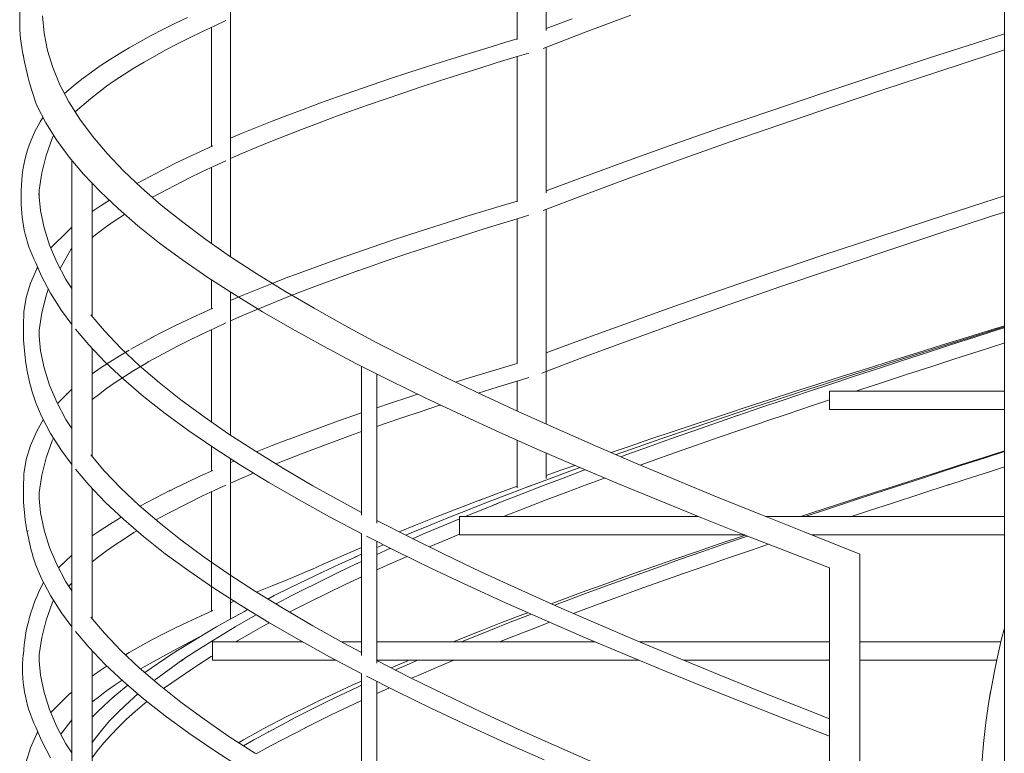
# Model space of a CAD drawing. Header units: centimetres. Extents: x 13236 to 130629, y -361 to 3059.
# Tile 42 of 205: x 76869 to 77002, y 689 to 789. Entities that reach past the tile are written whole.
import ezdxf

# ---------------------------------------------------------------- set-up
doc = ezdxf.new("R2010")
doc.units = ezdxf.units.CM
doc.header["$MEASUREMENT"] = 0
doc.layers.add('0_Nr_pióra__103', color=7, linetype='Continuous', lineweight=5)

msp = doc.modelspace()

# ---------------------------------------------------------------- linework, layer by layer
at = {"layer": '0_Nr_pióra__103', "linetype": 'Continuous'}
for p, q in [((77002.49, 713.62), (77002.49, 842.88)), ((76897.56, 758.01), (76897.56, 811.6)), ((76940.35, 787.2), (76940.35, 803.97)), ((76936.42, 785.99), (76936.42, 802.69)), ((76868.95, 787.34), (76868.96, 790.21)), ((76945.43, 786.91), (76951.85, 789.29)), ((76872.26, 786.86), (76872.05, 789.19)), ((76888.35, 787.35), (76889.99, 788.17)), ((76889.99, 788.17), (76891.69, 788.99)), ((76895.41, 787.87), (76896.92, 788.56)), ((76940.35, 787.47), (76943.88, 788.81)), ((76869, 786.68), (76868.95, 787.34)), ((76872.72, 784.52), (76872.26, 786.86)), ((76886.77, 786.52), (76888.35, 787.35)), ((76891.96, 786.23), (76893.65, 787.05)), ((76893.65, 787.05), (76895.41, 787.87)), ((76894.95, 771.48), (76894.95, 787.66)), ((76939.93, 784.8), (76945.43, 786.91)), ((76999.7, 785.88), (77002.49, 786.78)), ((76883.81, 784.88), (76885.25, 785.7)), ((76885.25, 785.7), (76886.77, 786.52)), ((76888.76, 784.58), (76890.33, 785.41)), ((76890.33, 785.41), (76891.96, 786.23)), ((76932.15, 784.8), (76934.87, 785.62)), ((76934.87, 785.62), (76936.42, 786.08)), ((76992.35, 783.5), (76999.7, 785.88)), ((76873.44, 782.19), (76872.72, 784.52)), ((76881.11, 783.23), (76882.42, 784.06)), ((76882.42, 784.06), (76883.81, 784.88)), ((76887.26, 783.76), (76888.76, 784.58)), ((76926.84, 783.15), (76929.47, 783.98)), ((76929.47, 783.98), (76932.15, 784.8)), ((76936.41, 783.68), (76938.01, 784.16)), ((76940.35, 765.2), (76940.35, 784.97)), ((76993.34, 781.59), (77000.6, 783.98)), ((77000.6, 783.98), (77002.49, 784.59)), ((76869.51, 783.48), (76869.43, 783.86)), ((76879.86, 782.41), (76881.11, 783.23)), ((76884.45, 782.12), (76885.82, 782.94)), ((76885.82, 782.94), (76887.26, 783.76)), ((76924.25, 782.33), (76926.84, 783.15)), ((76931.07, 782.04), (76933.72, 782.86)), ((76933.72, 782.86), (76936.41, 783.68)), ((76936.42, 763.99), (76936.42, 783.69)), ((76985.08, 781.11), (76992.35, 783.5)), ((76874.41, 779.86), (76873.44, 782.19)), ((76877.57, 780.77), (76878.68, 781.59)), ((76878.68, 781.59), (76879.86, 782.41)), ((76881.9, 780.47), (76883.14, 781.29)), ((76883.14, 781.29), (76884.45, 782.12)), ((76919.22, 780.69), (76921.71, 781.51)), ((76921.71, 781.51), (76924.25, 782.33)), ((76925.9, 780.39), (76928.46, 781.21)), ((76928.46, 781.21), (76931.07, 782.04)), ((76986.16, 779.21), (76993.34, 781.59)), ((76875.02, 778.69), (76876.53, 779.94)), ((76876.53, 779.94), (76877.57, 780.77)), ((76880.72, 779.65), (76881.9, 780.47)), ((76914.38, 779.04), (76916.77, 779.86)), ((76916.77, 779.86), (76919.22, 780.69)), ((76923.39, 779.57), (76925.9, 780.39)), ((76977.89, 778.73), (76985.08, 781.11)), ((76875.63, 777.53), (76874.41, 779.86)), ((76878.58, 778), (76879.62, 778.82)), ((76879.62, 778.82), (76880.72, 779.65)), ((76912.04, 778.22), (76914.38, 779.04)), ((76918.5, 777.92), (76920.92, 778.74)), ((76920.92, 778.74), (76923.39, 779.57)), ((76970.81, 776.34), (76977.89, 778.73)), ((76979.06, 776.82), (76986.16, 779.21)), ((76871.27, 777.05), (76871.13, 777.39)), ((76877.11, 775.2), (76875.63, 777.53)), ((76876.47, 776.21), (76878.58, 778)), ((76907.51, 776.57), (76909.75, 777.4)), ((76909.75, 777.4), (76912.04, 778.22)), ((76916.13, 777.1), (76918.5, 777.92)), ((76872.48, 774.72), (76871.27, 777.05)), ((76905.33, 775.75), (76907.51, 776.57)), ((76911.55, 775.45), (76913.81, 776.28)), ((76913.81, 776.28), (76916.13, 777.1)), ((76963.85, 773.96), (76970.81, 776.34)), ((76972.06, 774.44), (76979.06, 776.82)), ((76873.94, 772.39), (76872.48, 774.72)), ((76878.83, 772.87), (76877.11, 775.2)), ((76901.14, 774.11), (76903.21, 774.93)), ((76903.21, 774.93), (76905.33, 775.75)), ((76907.17, 773.81), (76909.33, 774.63)), ((76909.33, 774.63), (76911.55, 775.45)), ((76897.56, 772.62), (76899.13, 773.28)), ((76899.13, 773.28), (76901.14, 774.11)), ((76905.07, 772.99), (76907.17, 773.81)), ((76957.04, 771.58), (76963.85, 773.96)), ((76965.18, 772.06), (76972.06, 774.44)), ((76872.52, 770.25), (76873.35, 772.58)), ((76873.35, 772.58), (76873.55, 773)), ((76875.66, 770.05), (76873.94, 772.39)), ((76880.8, 770.53), (76878.83, 772.87)), ((76901.03, 771.34), (76903.02, 772.16)), ((76903.02, 772.16), (76905.07, 772.99)), ((76958.44, 769.67), (76965.18, 772.06)), ((76883.01, 768.2), (76880.8, 770.53)), ((76891.69, 769.99), (76893.46, 770.81)), ((76893.46, 770.81), (76895.13, 771.56)), ((76897.56, 769.85), (76899.09, 770.52)), ((76899.09, 770.52), (76901.03, 771.34)), ((76950.37, 769.19), (76957.04, 771.58)), ((76871.94, 767.91), (76872.52, 770.25)), ((76877.62, 767.72), (76875.66, 770.05)), ((76876.01, 666.43), (76876.01, 769.64)), ((76889.99, 769.17), (76891.69, 769.99)), ((76895.41, 768.87), (76896.92, 769.56)), ((76943.88, 766.81), (76950.37, 769.19)), ((76951.85, 767.29), (76958.44, 769.67)), ((76871.61, 765.58), (76871.94, 767.91)), ((76885.46, 765.87), (76883.01, 768.2)), ((76884.85, 766.46), (76889.99, 769.17)), ((76891.96, 767.23), (76893.65, 768.05)), ((76893.65, 768.05), (76895.41, 768.87)), ((76894.95, 759.59), (76894.95, 768.66)), ((76879.84, 765.39), (76877.62, 767.72)), ((76886.97, 764.6), (76891.96, 767.23)), ((76940.35, 765.47), (76943.88, 766.81)), ((76945.43, 764.91), (76951.85, 767.29)), ((76871.59, 764.76), (76871.61, 765.58)), ((76878.79, 748.41), (76878.79, 766.49)), ((76882.3, 763.06), (76879.84, 765.39)), ((76888.14, 763.54), (76885.46, 765.87)), ((76871.78, 762.79), (76871.56, 765.13)), ((76879.86, 763.41), (76881.11, 764.23)), ((76886.94, 764.58), (76886.97, 764.6)), ((76934.87, 763.62), (76936.42, 764.08)), ((76939.93, 762.8), (76945.43, 764.91)), ((76992.35, 761.5), (76999.7, 763.88)), ((76999.7, 763.88), (77002.49, 764.78)), ((76872.26, 760.46), (76871.78, 762.79)), ((76878.79, 762.67), (76879.86, 763.41)), ((76884.99, 760.73), (76882.3, 763.06)), ((76891.06, 761.21), (76888.14, 763.54)), ((76929.47, 761.98), (76932.15, 762.8)), ((76932.15, 762.8), (76934.87, 763.62)), ((76940.35, 738.81), (76940.35, 762.97)), ((77000.6, 761.98), (77002.49, 762.59)), ((76880.72, 760.65), (76881.9, 761.47)), ((76881.9, 761.47), (76883.14, 762.29)), ((76883.14, 762.29), (76883.16, 762.31)), ((76894.19, 758.87), (76891.06, 761.21)), ((76926.84, 761.15), (76929.47, 761.98)), ((76933.72, 760.86), (76936.41, 761.68)), ((76936.41, 761.68), (76938.01, 762.16)), ((76936.42, 742.08), (76936.42, 761.69)), ((76985.08, 759.11), (76992.35, 761.5)), ((76993.34, 759.59), (77000.6, 761.98)), ((76872.99, 758.13), (76872.26, 760.46)), ((76873.16, 757.73), (76875.56, 760.12)), ((76875.56, 760.12), (76876.01, 760.57)), ((76879.62, 759.82), (76880.72, 760.65)), ((76887.93, 758.39), (76884.99, 760.73)), ((76894.95, 758.35), (76894.95, 759.86)), ((76921.71, 759.51), (76924.25, 760.33)), ((76924.25, 760.33), (76926.84, 761.15)), ((76928.46, 759.21), (76931.07, 760.04)), ((76931.07, 760.04), (76933.72, 760.86)), ((76878.79, 759.17), (76879.62, 759.82)), ((76897.55, 756.54), (76894.19, 758.87)), ((76916.77, 757.86), (76919.22, 758.69)), ((76919.22, 758.69), (76921.71, 759.51)), ((76925.9, 758.39), (76928.46, 759.21)), ((76977.89, 756.73), (76985.08, 759.11)), ((76986.16, 757.21), (76993.34, 759.59)), ((76873.98, 755.8), (76872.99, 758.13)), ((76874.43, 754.96), (76875.88, 757.52)), ((76875.88, 757.52), (76876.01, 757.65)), ((76891.09, 756.06), (76887.93, 758.39)), ((76897.56, 756.53), (76897.56, 758.46)), ((76914.38, 757.04), (76916.77, 757.86)), ((76920.92, 756.74), (76923.39, 757.57)), ((76923.39, 757.57), (76925.9, 758.39)), ((76979.06, 754.82), (76986.16, 757.21)), ((76894.47, 753.73), (76891.09, 756.06)), ((76901.11, 754.21), (76897.55, 756.54)), ((76906.34, 754.13), (76912.04, 756.22)), ((76912.04, 756.22), (76914.38, 757.04)), ((76916.13, 755.1), (76918.5, 755.92)), ((76918.5, 755.92), (76920.92, 756.74)), ((76970.81, 754.34), (76977.89, 756.73)), ((76870.42, 752.95), (76871.27, 754.88)), ((76871.89, 753.92), (76871.13, 755.73)), ((76871.27, 754.88), (76871.39, 755.11)), ((76875.22, 753.47), (76873.98, 755.8)), ((76914.89, 754.66), (76909.33, 752.63)), ((76914.55, 754.54), (76916.13, 755.1)), ((76972.06, 752.44), (76979.06, 754.82)), ((76873.12, 751.59), (76871.89, 753.92)), ((76876.01, 752.24), (76875.22, 753.47)), ((76898.08, 751.4), (76894.47, 753.73)), ((76894.95, 749.48), (76894.95, 753.42)), ((76904.89, 751.88), (76901.11, 754.21)), ((76903.21, 752.93), (76905.33, 753.75)), ((76905.33, 753.75), (76906.34, 754.13)), ((76963.85, 751.96), (76970.81, 754.34)), ((76869.84, 751.02), (76870.42, 752.95)), ((76872.52, 751.25), (76872.83, 752.13)), ((76899.13, 751.28), (76901.14, 752.11)), ((76901.14, 752.11), (76903.21, 752.93)), ((76908.87, 749.55), (76904.89, 751.88)), ((76907.17, 751.81), (76909.33, 752.63)), ((76957.04, 749.58), (76963.85, 751.96)), ((76965.18, 750.06), (76972.06, 752.44)), ((76869.52, 749.09), (76869.84, 751.02)), ((76871.94, 748.91), (76872.52, 751.25)), ((76874.6, 749.26), (76873.12, 751.59)), ((76897.55, 751.61), (76897.68, 751.66)), ((76897.56, 738.75), (76897.56, 751.73)), ((76897.56, 750.62), (76899.13, 751.28)), ((76901.89, 749.07), (76898.08, 751.4)), ((76903.02, 750.16), (76905.07, 750.99)), ((76905.07, 750.99), (76907.17, 751.81)), ((76876.01, 747.37), (76874.6, 749.26)), ((76893.46, 748.81), (76895.13, 749.56)), ((76899.09, 748.52), (76901.03, 749.34)), ((76901.03, 749.34), (76903.02, 750.16)), ((76913.04, 747.22), (76908.87, 749.55)), ((76950.37, 747.19), (76957.04, 749.58)), ((76958.44, 747.67), (76965.18, 750.06)), ((76869.46, 747.16), (76869.52, 749.09)), ((76871.61, 746.58), (76871.94, 748.91)), ((76880.45, 746.47), (76878.58, 748.66)), ((76889.99, 747.17), (76891.69, 747.99)), ((76891.69, 747.99), (76893.46, 748.81)), ((76897.56, 747.85), (76899.09, 748.52)), ((76905.92, 746.74), (76901.89, 749.07)), ((76869.45, 745.25), (76869.46, 747.16)), ((76871.59, 745.76), (76871.61, 746.58)), ((76878.33, 744.6), (76876.51, 746.73)), ((76888.35, 746.35), (76889.99, 747.17)), ((76893.65, 746.05), (76895.41, 746.87)), ((76894.95, 740.23), (76894.95, 746.66)), ((76895.41, 746.87), (76896.92, 747.56)), ((76910.14, 744.4), (76905.92, 746.74)), ((76917.39, 744.88), (76913.04, 747.22)), ((76943.88, 744.81), (76950.37, 747.19)), ((76951.85, 745.29), (76958.44, 747.67)), ((76997.55, 745.64), (77001, 746.7)), ((76998.03, 745.64), (77001.41, 746.7)), ((76998.51, 745.64), (77001.82, 746.7)), ((77001, 746.7), (77002.49, 747.16)), ((77001.41, 746.7), (77002.49, 747.04)), ((77001.82, 746.7), (77002.49, 746.91)), ((76869.63, 743.32), (76869.45, 745.25)), ((76871.78, 743.79), (76871.59, 745.76)), ((76882.68, 744.14), (76880.45, 746.47)), ((76887.32, 745.81), (76884.03, 744.01)), ((76886.69, 745.48), (76886.77, 745.52)), ((76886.77, 745.52), (76888.35, 746.35)), ((76890.33, 744.41), (76891.96, 745.23)), ((76891.96, 745.23), (76893.65, 746.05)), ((76945.43, 742.91), (76951.85, 745.29)), ((76994.12, 744.58), (76997.55, 745.64)), ((76994.67, 744.58), (76998.03, 745.64)), ((76995.21, 744.58), (76998.51, 745.64)), ((76880.56, 742.26), (76878.33, 744.6)), ((76878.79, 729.41), (76878.79, 744.11)), ((76882.42, 743.06), (76883.81, 743.88)), ((76885.15, 741.81), (76882.68, 744.14)), ((76886.47, 742.31), (76890.33, 744.41)), ((76914.55, 742.07), (76910.14, 744.4)), ((76921.93, 742.55), (76917.39, 744.88)), ((76940.35, 743.51), (76943.88, 744.81)), ((76990.7, 743.51), (76994.12, 744.58)), ((76991.31, 743.51), (76994.67, 744.58)), ((76991.93, 743.51), (76995.21, 744.58)), ((76999.09, 743.75), (77002.41, 744.81)), ((77002.41, 744.81), (77002.49, 744.84)), ((76872.26, 741.46), (76871.78, 743.79)), ((76881.11, 742.23), (76882.42, 743.06)), ((76926.64, 740.22), (76921.93, 742.55)), ((76939.76, 740.74), (76945.43, 742.91)), ((76987.3, 742.45), (76990.7, 743.51)), ((76987.98, 742.45), (76991.31, 743.51)), ((76988.66, 742.45), (76991.93, 743.51)), ((76992.5, 741.62), (76995.79, 742.69)), ((76995.79, 742.69), (76999.09, 743.75)), ((76872.99, 739.13), (76872.26, 741.46)), ((76878.79, 740.67), (76879.86, 741.41)), ((76879.86, 741.41), (76881.11, 742.23)), ((76883.04, 739.93), (76880.56, 742.26)), ((76884.45, 741.12), (76885.82, 741.94)), ((76887.85, 739.48), (76885.15, 741.81)), ((76885.82, 741.94), (76886.47, 742.31)), ((76894.95, 734.12), (76894.95, 741.88)), ((76897.56, 732.33), (76897.56, 742)), ((76919.15, 739.74), (76914.55, 742.07)), ((76915.32, 721.48), (76915.32, 741.68)), ((76932.15, 740.8), (76934.87, 741.62)), ((76934.87, 741.62), (76936.42, 742.08)), ((76980.55, 740.33), (76983.91, 741.39)), ((76981.36, 740.33), (76984.66, 741.39)), ((76982.18, 740.33), (76985.41, 741.39)), ((76983.91, 741.39), (76987.3, 742.45)), ((76984.66, 741.39), (76987.98, 742.45)), ((76985.41, 741.39), (76988.66, 742.45)), ((76989.23, 740.56), (76992.5, 741.62)), ((76881.9, 739.47), (76883.14, 740.29)), ((76885.75, 737.6), (76883.04, 739.93)), ((76883.14, 740.29), (76884.45, 741.12)), ((76917.37, 720.43), (76917.37, 740.64)), ((76931.51, 737.89), (76926.64, 740.22)), ((76926.81, 740.14), (76926.83, 740.14)), ((76928.06, 739.54), (76929.47, 739.98)), ((76929.47, 739.98), (76932.15, 740.8)), ((76936.41, 739.68), (76938.01, 740.16)), ((76940.35, 733.84), (76940.35, 740.39)), ((76977.21, 739.26), (76980.55, 740.33)), ((76978.09, 739.26), (76981.36, 740.33)), ((76978.97, 739.26), (76982.18, 740.33)), ((76985.98, 739.5), (76989.23, 740.56)), ((76873.98, 736.8), (76872.99, 739.13)), ((76874.07, 736.63), (76876.01, 738.57)), ((76879.62, 737.82), (76880.72, 738.65)), ((76880.72, 738.65), (76881.9, 739.47)), ((76890.79, 737.14), (76887.85, 739.48)), ((76923.92, 737.41), (76919.15, 739.74)), ((76931.15, 738.06), (76933.72, 738.86)), ((76933.72, 738.86), (76936.41, 739.68)), ((76936.42, 735.61), (76936.42, 739.69)), ((76973.89, 738.2), (76977.21, 739.26)), ((76974.83, 738.2), (76978.09, 739.26)), ((76975.78, 738.2), (76978.97, 739.26)), ((76982.74, 738.44), (76985.98, 739.5)), ((76875.36, 737.95), (76875.56, 738.12)), ((76878.79, 737.17), (76879.62, 737.82)), ((76888.7, 735.27), (76885.75, 737.6)), ((76893.95, 734.81), (76890.79, 737.14)), ((76919.22, 736.69), (76921.71, 737.51)), ((76921.71, 737.51), (76922.91, 737.9)), ((76928.86, 735.08), (76923.92, 737.41)), ((76936.54, 735.56), (76931.51, 737.89)), ((76967.33, 736.08), (76970.59, 737.14)), ((76968.4, 736.08), (76971.6, 737.14)), ((76969.47, 736.08), (76972.61, 737.14)), ((76970.59, 737.14), (76973.89, 738.2)), ((76971.6, 737.14), (76974.83, 738.2)), ((76972.61, 737.14), (76975.78, 738.2)), ((76978.76, 735.81), (76978.76, 738.31)), ((76979.25, 738.31), (76978.76, 738.31)), ((76979.25, 738.31), (77002.49, 738.31)), ((76979.25, 738.31), (77002.49, 738.31)), ((76982.36, 738.31), (76982.74, 738.44)), ((76871.89, 734.92), (76871.13, 736.73)), ((76875.22, 734.47), (76873.98, 736.8)), ((76917.37, 736.07), (76919.22, 736.69)), ((76917.37, 736.06), (76919.22, 736.69)), ((76923.39, 735.57), (76925.9, 736.39)), ((76925.9, 736.39), (76926.01, 736.42)), ((76960.15, 733.29), (76968.4, 736.08)), ((76965.2, 735.38), (76967.33, 736.08)), ((76966.36, 735.01), (76969.47, 736.08)), ((76973.17, 735.25), (76976.33, 736.31)), ((76976.33, 736.31), (76978.76, 737.12)), ((76978.76, 735.81), (77002.49, 735.81)), ((76978.76, 735.81), (77002.49, 735.81)), ((76871.27, 732.88), (76872.19, 734.5)), ((76873.12, 732.59), (76871.89, 734.92)), ((76876.01, 733.24), (76875.22, 734.47)), ((76891.88, 732.94), (76888.7, 735.27)), ((76897.33, 732.48), (76893.95, 734.81)), ((76912.04, 734.22), (76914.38, 735.04)), ((76914.38, 735.04), (76915.32, 735.36)), ((76918.5, 733.92), (76920.92, 734.74)), ((76920.92, 734.74), (76923.39, 735.57)), ((76933.96, 732.74), (76928.86, 735.08)), ((76941.71, 733.23), (76936.54, 735.56)), ((76957.7, 732.89), (76965.36, 735.43)), ((76960.23, 732.89), (76966.32, 735)), ((76966.32, 735), (76966.36, 735.01)), ((76970.02, 734.19), (76973.17, 735.25)), ((76905.48, 731.81), (76909.75, 733.4)), ((76909.75, 733.4), (76912.04, 734.22)), ((76917.37, 733.53), (76918.5, 733.92)), ((76947.02, 730.89), (76941.71, 733.23)), ((76958.97, 732.89), (76960.51, 733.42)), ((76963.82, 732.06), (76969.4, 733.97)), ((76969.4, 733.97), (76970.02, 734.19)), ((76870.42, 730.95), (76871.27, 732.88)), ((76874.6, 730.26), (76873.12, 732.59)), ((76873.35, 731.58), (76873.53, 731.95)), ((76895.28, 730.61), (76891.88, 732.94)), ((76900.92, 730.15), (76897.33, 732.48)), ((76905.33, 731.75), (76905.48, 731.81)), ((76908.6, 730.35), (76913.81, 732.29)), ((76913.81, 732.29), (76915.32, 732.82)), ((76939.22, 730.41), (76933.96, 732.74)), ((76951.45, 730.76), (76954.56, 731.83)), ((76952.84, 730.76), (76955.88, 731.83)), ((76954.22, 730.76), (76957.21, 731.83)), ((76954.56, 731.83), (76957.7, 732.89)), ((76955.88, 731.83), (76958.97, 732.89)), ((76957.21, 731.83), (76960.23, 732.89)), ((76960.76, 731), (76963.82, 732.06)), ((76869.84, 729.02), (76870.42, 730.95)), ((76872.52, 729.25), (76873.35, 731.58)), ((76894.95, 727.48), (76894.95, 730.83)), ((76898.89, 728.27), (76895.28, 730.61)), ((76901.14, 730.11), (76903.21, 730.93)), ((76903.21, 730.93), (76905.33, 731.75)), ((76936.42, 725.18), (76936.42, 731.65)), ((76952.46, 728.56), (76947.02, 730.89)), ((76949.17, 729.97), (76951.45, 730.76)), ((76949.83, 729.7), (76952.84, 730.76)), ((76951.27, 729.7), (76954.22, 730.76)), ((76957.74, 729.94), (76960.76, 731)), ((76871.94, 726.91), (76872.52, 729.25)), ((76876.01, 728.37), (76874.6, 730.26)), ((76880.45, 727.47), (76878.58, 729.66)), ((76897.56, 715.24), (76897.56, 729.13)), ((76904.72, 727.82), (76900.92, 730.15)), ((76901.05, 730.07), (76901.14, 730.11)), ((76905.07, 728.99), (76907.17, 729.81)), ((76907.17, 729.81), (76908.6, 730.35)), ((76944.61, 728.08), (76939.22, 730.41)), ((76940.35, 726.46), (76940.35, 729.92)), ((76949.81, 729.7), (76949.83, 729.7)), ((76950.48, 729.41), (76951.27, 729.7)), ((76954.74, 728.87), (76957.74, 729.94)), ((76996.24, 728.22), (76999.58, 729.28)), ((76996.58, 728.22), (76999.89, 729.28)), ((76999.58, 729.28), (77002.49, 730.2)), ((76999.89, 729.28), (77002.49, 730.11)), ((76869.52, 727.09), (76869.84, 729.02)), ((76872.42, 728.86), (76872.48, 729.04)), ((76897.56, 728.62), (76898.04, 728.82)), ((76902.72, 725.94), (76898.89, 728.27)), ((76903.7, 728.44), (76905.07, 728.99)), ((76908.72, 725.48), (76904.72, 727.82)), ((76942.36, 727.58), (76944.24, 728.24)), ((76943.92, 727.58), (76944.94, 727.94)), ((76950.14, 725.75), (76944.61, 728.08)), ((76958.02, 726.23), (76952.46, 728.56)), ((76953.11, 728.29), (76954.74, 728.87)), ((76992.91, 727.15), (76996.24, 728.22)), ((76993.29, 727.15), (76996.58, 728.22)), ((77000.47, 727.39), (77002.49, 728.03)), ((76869.46, 725.16), (76869.52, 727.09)), ((76871.61, 724.58), (76871.94, 726.91)), ((76878.33, 725.6), (76876.51, 727.73)), ((76882.68, 725.14), (76880.45, 727.47)), ((76891.69, 725.99), (76893.46, 726.81)), ((76893.46, 726.81), (76895.13, 727.56)), ((76897.56, 725.85), (76899.09, 726.52)), ((76899.09, 726.52), (76900.67, 727.19)), ((76937.88, 725.34), (76941.03, 726.51)), ((76939.85, 725.45), (76942.65, 726.51)), ((76940.35, 726.85), (76942.36, 727.58)), ((76941.03, 726.51), (76943.92, 727.58)), ((76942.65, 726.51), (76945.48, 727.58)), ((76945.48, 727.58), (76945.66, 727.64)), ((76945.64, 725.56), (76948.28, 726.53)), ((76983.51, 723.97), (76991.64, 726.62)), ((76991.62, 726.74), (76986.34, 725.04)), ((76991.44, 726.68), (76992.91, 727.15)), ((76991.64, 726.62), (76993.29, 727.15)), ((76997.16, 726.33), (77000.47, 727.39)), ((76869.45, 723.25), (76869.46, 725.16)), ((76880.56, 723.26), (76878.33, 725.6)), ((76878.79, 707.41), (76878.79, 725.11)), ((76885.15, 722.81), (76882.68, 725.14)), ((76889.2, 724.77), (76889.99, 725.17)), ((76889.99, 725.17), (76891.69, 725.99)), ((76895.41, 724.87), (76896.92, 725.56)), ((76906.75, 723.61), (76902.72, 725.94)), ((76912.91, 723.15), (76908.72, 725.48)), ((76933.63, 724.39), (76936.42, 725.42)), ((76935.37, 724.39), (76938.18, 725.45)), ((76937.1, 724.39), (76939.85, 725.45)), ((76938.18, 725.45), (76938.43, 725.55)), ((76943.14, 724.62), (76945.98, 725.69)), ((76955.79, 723.42), (76950.14, 725.75)), ((76963.69, 723.9), (76958.02, 726.23)), ((76987.32, 723.14), (76995, 725.63)), ((76994.81, 725.57), (76997.16, 726.33)), ((76871.59, 723.76), (76871.61, 724.58)), ((76885.25, 722.7), (76889.41, 724.88)), ((76891.96, 723.23), (76893.65, 724.05)), ((76893.65, 724.05), (76895.41, 724.87)), ((76894.95, 721.23), (76894.95, 724.66)), ((76931.28, 723.5), (76933.63, 724.39)), ((76932.61, 723.33), (76935.37, 724.39)), ((76934.39, 723.33), (76937.1, 724.39)), ((76940.34, 723.56), (76943.14, 724.62)), ((76969.46, 721.57), (76963.69, 723.9)), ((76976.52, 721.84), (76982.82, 723.91)), ((76977.3, 721.92), (76983.51, 723.97)), ((76982.09, 723.66), (76983.02, 723.97)), ((76983.02, 723.97), (76986.3, 725.03)), ((76869.63, 721.32), (76869.45, 723.25)), ((76871.78, 721.79), (76871.59, 723.76)), ((76883.04, 720.93), (76880.56, 723.26)), ((76887.85, 720.48), (76885.15, 722.81)), ((76888.76, 721.58), (76891.96, 723.23)), ((76891.77, 723.13), (76891.96, 723.23)), ((76910.98, 721.28), (76906.75, 723.61)), ((76915.32, 721.87), (76912.91, 723.15)), ((76925.32, 721.2), (76931.67, 723.65)), ((76928.89, 721.86), (76932.61, 723.33)), ((76929.38, 721.31), (76933.79, 723.08)), ((76933.09, 722.81), (76934.39, 723.33)), ((76934.56, 721.31), (76937.58, 722.5)), ((76937.58, 722.5), (76940.34, 723.56)), ((76961.55, 721.09), (76955.79, 723.42)), ((76984.08, 722.08), (76987.32, 723.14)), ((76872.26, 719.46), (76871.78, 721.79)), ((76882.42, 721.06), (76882.72, 721.23)), ((76887.42, 720.85), (76888.76, 721.58)), ((76894.95, 708.48), (76894.95, 721.59)), ((76915.36, 718.97), (76910.98, 721.28)), ((76922.65, 720.14), (76925.32, 721.2)), ((76924.6, 720.14), (76927.22, 721.2)), ((76927.22, 721.2), (76928.89, 721.86)), ((76928.6, 718.81), (76928.6, 721.31)), ((76937.02, 721.31), (76928.6, 721.31)), ((76937.02, 721.31), (76945.91, 721.31)), ((76937.02, 721.31), (76945.91, 721.31)), ((76945, 721.31), (76961, 721.31)), ((76947.94, 721.31), (76961, 721.31)), ((76975.32, 719.23), (76969.46, 721.57)), ((76970.1, 721.31), (76977.95, 721.31)), ((76970.1, 721.31), (76983.45, 721.31)), ((76974.91, 721.31), (76976.52, 721.84)), ((76975.5, 721.31), (76977.09, 721.84)), ((76977.09, 721.84), (76977.95, 722.13)), ((76981.75, 721.31), (76984.08, 722.08)), ((76981.75, 721.31), (77002.49, 721.31)), ((76982.09, 721.31), (76997.98, 721.31)), ((76879.86, 719.41), (76881.11, 720.23)), ((76881.11, 720.23), (76882.42, 721.06)), ((76885.75, 718.6), (76883.04, 720.93)), ((76890.79, 718.14), (76887.85, 720.48)), ((76921.85, 718.49), (76917.37, 720.78)), ((76920.41, 719.23), (76922.65, 720.14)), ((76922.03, 719.08), (76924.6, 720.14)), ((76924.04, 719.08), (76926.55, 720.14)), ((76926.55, 720.14), (76928.6, 720.99)), ((76967.42, 718.75), (76961.55, 721.09)), ((77002.49, 699.2), (77002.49, 719.86)), ((76870.08, 719.34), (76870.06, 719.39)), ((76872.99, 717.13), (76872.26, 719.46)), ((76878.79, 718.67), (76879.86, 719.41)), ((76883.14, 718.29), (76884.45, 719.12)), ((76884.45, 719.12), (76884.86, 719.37)), ((76888.7, 716.27), (76885.75, 718.6)), ((76915.32, 702.48), (76915.32, 718.99)), ((76920, 716.61), (76915.97, 718.66)), ((76921.31, 718.77), (76922.03, 719.08)), ((76926.59, 716.16), (76921.85, 718.49)), ((76922.24, 718.3), (76924.04, 719.08)), ((76927, 718.25), (76928.6, 718.91)), ((76928.6, 718.81), (76937, 718.81)), ((76930.93, 718.81), (76937, 718.81)), ((76935.7, 718.81), (76948.87, 718.81)), ((76943.8, 718.81), (76945.91, 718.81)), ((76947.94, 718.81), (76967.29, 718.81)), ((76947.94, 718.81), (76967.29, 718.81)), ((76963.83, 717.59), (76966.96, 718.65)), ((76964.54, 717.59), (76967.64, 718.65)), ((76966.96, 718.65), (76967.35, 718.78)), ((76973.39, 716.42), (76967.42, 718.75)), ((76967.64, 718.65), (76967.66, 718.66)), ((76982.91, 716.21), (76975.32, 719.23)), ((76976.39, 718.81), (76977.95, 718.81)), ((76976.39, 718.81), (76977.95, 718.81)), ((76977.08, 718.81), (77002.49, 718.81)), ((76982.09, 718.81), (77002.49, 718.81)), ((76873.98, 714.8), (76872.99, 717.13)), ((76880.72, 716.65), (76881.9, 717.47)), ((76881.9, 717.47), (76883.14, 718.29)), ((76893.95, 715.81), (76890.79, 718.14)), ((76917.37, 701.43), (76917.37, 717.95)), ((76917.37, 717.09), (76918.29, 717.48)), ((76924.47, 717.19), (76927, 718.25)), ((76960.73, 716.53), (76963.83, 717.59)), ((76961.48, 716.53), (76964.54, 717.59)), ((76968.18, 716.76), (76970.5, 717.55)), ((76876.01, 716.05), (76874.21, 714.36)), ((76878.79, 715.17), (76879.62, 715.82)), ((76879.62, 715.82), (76880.72, 716.65)), ((76891.88, 713.94), (76888.7, 716.27)), ((76897.33, 713.48), (76893.95, 715.81)), ((76897.56, 707.48), (76897.56, 716.77)), ((76910.1, 714.83), (76912.5, 715.89)), ((76912.3, 714.83), (76914.65, 715.89)), ((76912.5, 715.89), (76915.32, 717.1)), ((76914.31, 715.74), (76915.32, 716.19)), ((76914.65, 715.89), (76914.77, 715.94)), ((76917.37, 716.14), (76919.16, 716.95)), ((76919.16, 716.95), (76919.25, 716.99)), ((76919.58, 715.06), (76921.48, 715.89)), ((76924.78, 714.28), (76920, 716.61)), ((76931.48, 713.83), (76926.59, 716.16)), ((76957.66, 715.47), (76960.73, 716.53)), ((76958.44, 715.47), (76961.48, 716.53)), ((76965.08, 715.7), (76968.18, 716.76)), ((76978.78, 714.34), (76973.39, 716.42)), ((76982.91, 592.31), (76982.91, 716.21)), ((76871.89, 712.92), (76871.13, 714.73)), ((76875.22, 712.47), (76873.98, 714.8)), ((76908.59, 714.14), (76910.1, 714.83)), ((76910, 713.76), (76912.3, 714.83)), ((76912.24, 713.76), (76914.49, 714.83)), ((76914.49, 714.83), (76915.32, 715.2)), ((76914.49, 714.83), (76914.77, 714.95)), ((76917.37, 714.07), (76919.58, 715.06)), ((76949.54, 712.28), (76955.84, 714.54)), ((76951.99, 713.47), (76957.66, 715.47)), ((76955.84, 714.54), (76958.44, 715.47)), ((76958.96, 713.58), (76962, 714.64)), ((76962, 714.64), (76965.08, 715.7)), ((76895.28, 711.61), (76891.88, 713.94)), ((76900.92, 711.15), (76897.33, 713.48)), ((76905.33, 712.75), (76908.83, 714.25)), ((76905.59, 711.64), (76910, 713.76)), ((76909.71, 713.62), (76910, 713.76)), ((76910.86, 713.09), (76912.24, 713.76)), ((76914.77, 712.88), (76915.32, 713.13)), ((76929.72, 711.95), (76924.78, 714.28)), ((76936.54, 711.49), (76931.48, 713.83)), ((76948.66, 712.28), (76951.63, 713.34)), ((76951.63, 713.34), (76951.99, 713.47)), ((76952.98, 711.45), (76958.96, 713.58)), ((76958.81, 713.52), (76958.96, 713.58)), ((76978.78, 592.62), (76978.78, 714.34)), ((76873.12, 710.59), (76871.89, 712.92)), ((76876.01, 711.24), (76875.22, 712.47)), ((76876.01, 712.26), (76875.62, 711.85)), ((76901.14, 711.11), (76903.21, 711.93)), ((76903.21, 711.93), (76905.33, 712.75)), ((76905.84, 710.58), (76910.86, 713.09)), ((76908.29, 709.75), (76913.19, 712.14)), ((76913.07, 712.08), (76914.77, 712.88)), ((76934.82, 709.62), (76929.72, 711.95)), ((76945.74, 711.22), (76947.94, 712.02)), ((76945.91, 710.94), (76949.54, 712.28)), ((76947.94, 712.02), (76948.66, 712.28)), ((76874.6, 708.26), (76873.12, 710.59)), ((76898.89, 709.27), (76895.28, 711.61)), ((76904.72, 708.82), (76900.92, 711.15)), ((76901.05, 711.07), (76901.14, 711.11)), ((76902.59, 710.12), (76903.47, 710.58)), ((76903.47, 710.58), (76905.59, 711.64)), ((76903.83, 709.51), (76905.84, 710.58)), ((76907.92, 711.64), (76907.95, 711.66)), ((76941.73, 709.16), (76936.54, 711.49)), ((76942.85, 710.15), (76945.74, 711.22)), ((76943.8, 710.15), (76945.91, 710.94)), ((76950.04, 710.39), (76952.98, 711.45)), ((76872.52, 707.25), (76873.35, 709.58)), ((76873.35, 709.58), (76873.53, 709.95)), ((76897.56, 709.62), (76898.04, 709.82)), ((76902.72, 706.94), (76898.89, 709.27)), ((76903.7, 709.44), (76903.83, 709.51)), ((76906.2, 708.69), (76908.29, 709.75)), ((76940.07, 707.29), (76934.82, 709.62)), ((76941.04, 709.48), (76942.85, 710.15)), ((76941.48, 709.28), (76943.8, 710.15)), ((76947.07, 706.83), (76941.73, 709.16)), ((76944.28, 708.26), (76948.38, 709.78)), ((76947.94, 709.62), (76950.04, 710.39)), ((76876.01, 706.37), (76874.6, 708.26)), ((76891.69, 706.99), (76893.46, 707.81)), ((76893.46, 707.81), (76895.13, 708.56)), ((76897.49, 707.39), (76899.42, 708.45)), ((76899.42, 708.45), (76899.86, 708.68)), ((76899.98, 707.39), (76901.03, 707.97)), ((76908.72, 706.48), (76904.72, 708.82)), ((76905.54, 708.34), (76906.2, 708.69)), ((76934.45, 706.97), (76937.2, 708.03)), ((76935.49, 706.97), (76938.21, 708.03)), ((76937.2, 708.03), (76937.85, 708.27)), ((76938.21, 708.03), (76938.32, 708.07)), ((76944.02, 708.16), (76944.28, 708.26)), ((76871.94, 704.91), (76872.52, 707.25)), ((76880.45, 705.47), (76878.58, 707.66)), ((76889.99, 706.17), (76891.69, 706.99)), ((76895.63, 706.33), (76897.49, 707.39)), ((76898.16, 706.33), (76899.98, 707.39)), ((76900.31, 705.5), (76902.21, 706.56)), ((76902.21, 706.56), (76902.81, 706.89)), ((76906.75, 704.61), (76902.72, 706.94)), ((76912.91, 704.15), (76908.72, 706.48)), ((76931.73, 705.9), (76934.45, 706.97)), ((76932.8, 705.9), (76935.49, 706.97)), ((76938.68, 706.14), (76940.83, 706.96)), ((76945.46, 704.96), (76940.07, 707.29)), ((76952.54, 704.5), (76947.07, 706.83)), ((76878.33, 703.6), (76876.51, 705.73)), ((76882.68, 703.14), (76880.45, 705.47)), ((76886.77, 704.52), (76888.35, 705.35)), ((76888.35, 705.35), (76889.99, 706.17)), ((76889.17, 702.8), (76893.53, 705.09)), ((76892.05, 704.2), (76893.83, 705.26)), ((76893.83, 705.26), (76895.63, 706.33)), ((76894.65, 704.2), (76896.4, 705.26)), ((76896.4, 705.26), (76898.16, 706.33)), ((76898.47, 704.44), (76900.31, 705.5)), ((76927.73, 704.31), (76931.73, 705.9)), ((76928.85, 704.31), (76932.8, 705.9)), ((76935.95, 705.08), (76938.68, 706.14)), ((77002.12, 704.71), (77002.49, 706.15)), ((77002.12, 704.71), (77002.49, 706.15)), ((76871.61, 702.58), (76871.94, 704.91)), ((76883.81, 702.88), (76886.77, 704.52)), ((76886.69, 704.48), (76886.77, 704.52)), ((76890.33, 703.14), (76892.05, 704.2)), ((76892.97, 703.14), (76894.65, 704.2)), ((76895.11, 704.31), (76907.3, 704.31)), ((76895.11, 701.81), (76895.11, 704.31)), ((76896.55, 704.31), (76907.3, 704.31)), ((76898.26, 704.31), (76898.47, 704.44)), ((76910.98, 702.28), (76906.75, 704.61)), ((76912.63, 704.31), (76915.32, 704.31)), ((76912.63, 704.31), (76914.8, 704.31)), ((76915.32, 702.87), (76912.91, 704.15)), ((76917.37, 704.31), (76925.21, 704.31)), ((76917.37, 704.31), (76925.21, 704.31)), ((76924.49, 704.31), (76947, 704.31)), ((76931.78, 704.31), (76945.91, 704.31)), ((76934.01, 704.31), (76935.95, 705.08)), ((76950.99, 702.62), (76945.46, 704.96)), ((76958.12, 702.17), (76952.54, 704.5)), ((76952.99, 704.31), (76978.78, 704.31)), ((76952.99, 704.31), (76977.95, 704.31)), ((76982.91, 704.31), (77002.03, 704.31)), ((76986.75, 704.31), (77002.03, 704.31)), ((77001.46, 701.88), (77002.12, 704.71)), ((77001.46, 701.88), (77002.12, 704.71)), ((76871.59, 701.76), (76871.61, 702.58)), ((76880.56, 701.26), (76878.33, 703.6)), ((76878.79, 685.41), (76878.79, 703.11)), ((76885.15, 700.81), (76882.68, 703.14)), ((76883.28, 702.57), (76883.81, 702.88)), ((76885.82, 700.94), (76889.17, 702.8)), ((76885.91, 700.15), (76889.48, 702.59)), ((76889.48, 702.59), (76890.33, 703.14)), ((76891.36, 702.08), (76892.97, 703.14)), ((76894.93, 702.31), (76895.11, 702.41)), ((76956.63, 700.29), (76950.99, 702.62)), ((76871.78, 699.79), (76871.59, 701.76)), ((76883.04, 698.93), (76880.56, 701.26)), ((76887.19, 699.05), (76891.09, 701.9)), ((76890.83, 701.71), (76891.36, 702.08)), ((76892.44, 700.72), (76893.24, 701.25)), ((76893.24, 701.25), (76894.93, 702.31)), ((76895.11, 701.81), (76911.87, 701.81)), ((76895.11, 701.81), (76911.87, 701.81)), ((76915.36, 699.97), (76910.98, 702.28)), ((76917.37, 701.81), (76931.66, 701.81)), ((76917.37, 701.81), (76938.78, 701.81)), ((76921.85, 699.49), (76917.37, 701.78)), ((76919.34, 700.78), (76921.37, 701.65)), ((76920.12, 700.59), (76922.55, 701.65)), ((76921.37, 701.65), (76921.74, 701.81)), ((76922.55, 701.65), (76922.92, 701.81)), ((76925.47, 700.83), (76927.83, 701.81)), ((76938.36, 701.81), (76945.91, 701.81)), ((76938.36, 701.81), (76945.91, 701.81)), ((76945.62, 701.81), (76952.96, 701.81)), ((76947.94, 701.81), (76952.96, 701.81)), ((76963.81, 699.84), (76958.12, 702.17)), ((76959, 701.81), (76977.95, 701.81)), ((76959, 701.81), (76977.95, 701.81)), ((76976.33, 701.81), (76978.78, 701.81)), ((76982.91, 701.81), (77001.45, 701.81)), ((76982.91, 701.81), (77001.45, 701.81)), ((77001.01, 699.68), (77001.46, 701.88)), ((77001.01, 699.68), (77001.46, 701.88)), ((76872.26, 697.46), (76871.78, 699.79)), ((76878.79, 699.67), (76879.86, 700.41)), ((76879.86, 700.41), (76880.81, 701.04)), ((76887.85, 698.48), (76885.15, 700.81)), ((76885.33, 700.65), (76885.82, 700.94)), ((76888.36, 699.95), (76888.44, 700.02)), ((76888.59, 698.06), (76892.44, 700.72)), ((76915.32, 680.48), (76915.32, 699.99)), ((76919.89, 700.49), (76920.12, 700.59)), ((76922.08, 699.38), (76922.97, 699.76)), ((76922.97, 699.76), (76925.47, 700.83)), ((76962.39, 697.96), (76956.63, 700.29)), ((76969.61, 697.5), (76963.81, 699.84)), ((77000.39, 696.21), (77001.09, 700.06)), ((77002.49, 681.69), (77002.49, 700.13)), ((76880.72, 697.65), (76881.9, 698.47)), ((76881.9, 698.47), (76882.86, 699.11)), ((76882.87, 697.83), (76883.62, 698.43)), ((76885.75, 696.6), (76883.04, 698.93)), ((76890.79, 696.14), (76887.85, 698.48)), ((76911.84, 697.4), (76914.14, 698.47)), ((76914.14, 698.47), (76915.32, 699)), ((76914.77, 698.17), (76915.32, 698.42)), ((76920, 697.61), (76915.97, 699.66)), ((76917.37, 679.43), (76917.37, 698.95)), ((76926.59, 697.16), (76921.85, 699.49)), ((76872.99, 695.13), (76872.26, 697.46)), ((76873.16, 694.73), (76875.56, 697.12)), ((76875.56, 697.12), (76876.01, 697.5)), ((76879.62, 696.82), (76880.72, 697.65)), ((76881.6, 696.77), (76882.87, 697.83)), ((76884.41, 696.77), (76884.99, 697.26)), ((76888.48, 697.97), (76888.59, 698.06)), ((76909.6, 696.34), (76911.84, 697.4)), ((76910.91, 696.34), (76913.13, 697.4)), ((76913.13, 697.4), (76914.77, 698.17)), ((76917.37, 697.29), (76918.13, 697.64)), ((76918.13, 697.64), (76919.1, 698.07)), ((76924.78, 695.28), (76920, 697.61)), ((76931.48, 694.83), (76926.59, 697.16)), ((76968.25, 695.63), (76962.39, 697.96)), ((76975.49, 695.17), (76969.61, 697.5)), ((77000.39, 696.21), (77000.63, 697.59)), ((76878.79, 696.17), (76879.62, 696.82)), ((76880.41, 695.7), (76881.6, 696.77)), ((76883.25, 695.7), (76884.41, 696.77)), ((76884.61, 694.87), (76885.86, 695.93)), ((76888.7, 694.27), (76885.75, 696.6)), ((76885.86, 695.93), (76886.23, 696.23)), ((76893.95, 693.81), (76890.79, 696.14)), ((76907.42, 695.28), (76909.6, 696.34)), ((76908.75, 695.28), (76910.91, 696.34)), ((76913.51, 695.51), (76915.32, 696.35)), ((76999.98, 693.38), (77000.39, 696.21)), ((76999.98, 693.38), (77000.39, 696.21)), ((76873.98, 692.8), (76872.99, 695.13)), ((76878.79, 694.11), (76879.31, 694.64)), ((76879.31, 694.64), (76880.41, 695.7)), ((76881.15, 693.58), (76882.16, 694.64)), ((76882.16, 694.64), (76883.25, 695.7)), ((76883.44, 693.81), (76884.61, 694.87)), ((76905.29, 694.22), (76907.42, 695.28)), ((76906.65, 694.22), (76908.75, 695.28)), ((76909.11, 693.39), (76911.28, 694.45)), ((76911.28, 694.45), (76913.51, 695.51)), ((76929.72, 692.95), (76924.78, 695.28)), ((76936.54, 692.49), (76931.48, 694.83)), ((76974.2, 693.3), (76968.25, 695.63)), ((76978.78, 693.89), (76975.49, 695.17)), ((76874.51, 691.8), (76876.01, 693.73)), ((76880.22, 692.52), (76881.15, 693.58)), ((76882.34, 692.75), (76883.44, 693.81)), ((76891.88, 691.94), (76888.7, 694.27)), ((76897.33, 691.48), (76893.95, 693.81)), ((76900.71, 691.03), (76905.75, 693.74)), ((76901.99, 692.5), (76905.29, 694.22)), ((76905.52, 693.63), (76906.65, 694.22)), ((76907.59, 692.62), (76909.11, 693.39)), ((76978.78, 691.53), (76974.2, 693.3)), ((76999.66, 690.55), (76999.98, 693.38)), ((76999.66, 690.55), (76999.98, 693.38)), ((76870.42, 689.95), (76871.27, 691.88)), ((76871.89, 690.92), (76871.13, 692.73)), ((76871.27, 691.88), (76871.39, 692.11)), ((76875.22, 690.47), (76873.98, 692.8)), ((76879.37, 691.45), (76880.22, 692.52)), ((76881.32, 691.68), (76882.34, 692.75)), ((76895.28, 689.61), (76891.88, 691.94)), ((76899.29, 691.03), (76901.23, 692.09)), ((76901.23, 692.09), (76901.99, 692.5)), ((76902.63, 692.09), (76902.72, 692.14)), ((76902.96, 690.2), (76907.78, 692.72)), ((76934.82, 690.62), (76929.72, 692.95)), ((76941.73, 690.16), (76936.54, 692.49)), ((76873.12, 688.59), (76871.89, 690.92)), ((76876.01, 689.24), (76875.22, 690.47)), ((76878.79, 690.65), (76879.37, 691.45)), ((76879.51, 689.56), (76880.37, 690.62)), ((76880.37, 690.62), (76881.32, 691.68)), ((76900.92, 689.15), (76897.33, 691.48)), ((76898.61, 690.64), (76899.29, 691.03)), ((76899.28, 690.21), (76900.71, 691.03)), ((76940.07, 688.29), (76934.82, 690.62)), ((76999.43, 687.71), (76999.66, 690.55)), ((76999.43, 687.71), (76999.66, 690.55)), ((76869.84, 688.02), (76870.42, 689.95)), ((76878.79, 688.59), (76879.51, 689.56)), ((76898.89, 687.27), (76895.28, 689.61)), ((76901.03, 689.14), (76902.96, 690.2)), ((76947.07, 687.83), (76941.73, 690.16))]:
    msp.add_line(p, q, dxfattribs=at)
for centre, radius, start, end in [((76913.55, 792.02), 44.87, 186.8312, 199.0268), ((76887.64, 765.43), 18.48, 147.2067, 181.8794), ((76887.87, 764.1), 18.72, 177.7951, 206.5674), ((76898.45, 746.44), 28.99, 186.1697, 199.5548), ((76903.51, 725.59), 34.15, 187.1846, 198.5399), ((76893.34, 701.19), 23.94, 152.1188, 176.5876), ((76887.89, 700.69), 18.56, 174.0692, 205.4118)]:
    msp.add_arc(centre, radius, start, end, dxfattribs=at)

doc.saveas('drawing.dxf')
